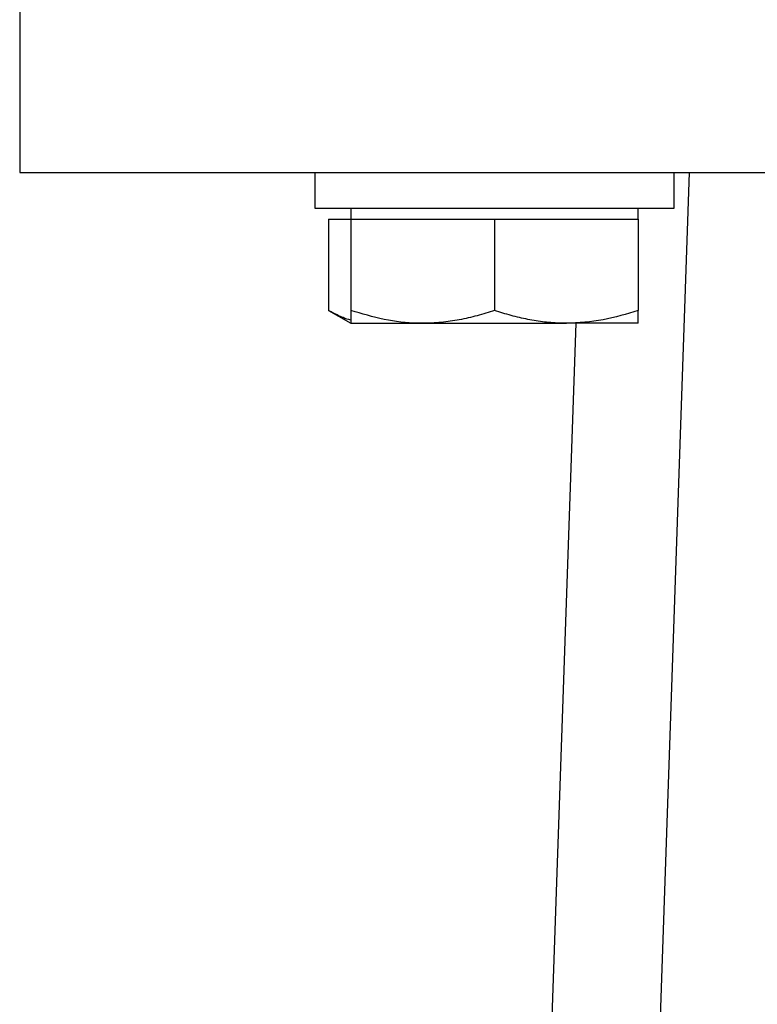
# Model space of a CAD drawing. Header units: millimetres. Extents: x 450 to 3165, y 25 to 2541.
# Tile 19 of 27: x 2913 to 2954, y 1220 to 1275. Entities that reach past the tile are written whole.
import ezdxf

# ---------------------------------------------------------------- set-up
doc = ezdxf.new("R2010")
doc.units = ezdxf.units.MM

msp = doc.modelspace()

# ---------------------------------------------------------------- linework, layer by layer
at = {"color": 7, "linetype": 'Continuous', "lineweight": 25}
for p, q in [((2912.936, 1283.495), (2912.936, 1266.495)), ((2912.936, 1266.495), (3037.936, 1266.495)), ((2929.374, 1266.495), (2929.374, 1264.495)), ((2950.215, 1266.495), (2946.621, 1162.804)), ((2949.374, 1264.495), (2949.374, 1266.495)), ((2929.374, 1264.495), (2949.374, 1264.495)), ((2931.374, 1264.495), (2931.374, 1263.895)), ((2947.374, 1263.895), (2947.374, 1264.495)), ((2930.136, 1263.895), (2930.136, 1258.809)), ((2930.136, 1263.895), (2931.374, 1263.895)), ((2931.374, 1263.895), (2931.374, 1258.809)), ((2931.374, 1263.895), (2935.374, 1263.895)), ((2935.374, 1263.895), (2939.374, 1263.895)), ((2939.374, 1263.895), (2939.374, 1258.809)), ((2939.374, 1263.895), (2943.374, 1263.895)), ((2943.374, 1263.895), (2947.374, 1263.895)), ((2947.374, 1263.895), (2947.374, 1258.809)), ((2930.136, 1258.809), (2931.374, 1258.095)), ((2931.374, 1258.095), (2935.374, 1258.095)), ((2935.374, 1258.095), (2943.374, 1258.095)), ((2942.417, 1214.613), (2943.924, 1258.095)), ((2947.374, 1258.095), (2943.374, 1258.095))]:
    msp.add_line(p, q, dxfattribs=at)
for points, knots in [([(2931.374, 1258.263), (2931.228, 1258.309), (2930.992, 1258.383), (2930.669, 1258.528), (2930.401, 1258.66), (2930.225, 1258.76), (2930.136, 1258.809)], [0, 0, 0, 0, 0.349069, 0.56564, 0.782747, 1, 1, 1, 1]), ([(2935.374, 1258.095), (2935.279, 1258.096), (2934.561, 1258.102), (2933.207, 1258.258), (2931.989, 1258.625), (2931.374, 1258.809)], [0, 0, 0, 0, 0.070086, 0.530782, 1, 1, 1, 1]), ([(2931.374, 1258.809), (2931.374, 1258.512), (2931.374, 1258.133), (2931.374, 1258.102), (2931.374, 1258.095)], [0, 0, 0, 0, 0.785622, 1, 1, 1, 1]), ([(2939.374, 1258.809), (2939.213, 1258.757), (2938.728, 1258.6), (2937.908, 1258.382), (2937.075, 1258.223), (2936.4, 1258.141), (2935.888, 1258.102), (2935.545, 1258.097), (2935.374, 1258.095)], [0, 0, 0, 0, 0.123755, 0.371842, 0.620981, 0.746841, 0.873308, 1, 1, 1, 1]), ([(2943.374, 1258.095), (2943.279, 1258.096), (2943.029, 1258.098), (2942.466, 1258.127), (2941.687, 1258.217), (2940.913, 1258.371), (2940.296, 1258.528), (2939.833, 1258.66), (2939.527, 1258.76), (2939.374, 1258.809)], [0, 0, 0, 0, 0.070048, 0.185059, 0.415881, 0.647857, 0.765018, 0.88247, 1, 1, 1, 1]), ([(2947.374, 1258.809), (2946.724, 1258.61), (2945.413, 1258.207), (2944.058, 1258.132), (2943.374, 1258.095)], [0, 0, 0, 0, 0.495458, 1, 1, 1, 1]), ([(2947.374, 1258.095), (2947.374, 1258.102), (2947.374, 1258.133), (2947.374, 1258.512), (2947.374, 1258.809)], [0, 0, 0, 0, 0.214378, 1, 1, 1, 1])]:
    msp.add_open_spline(points, degree=3, knots=knots, dxfattribs=at)

doc.saveas('drawing.dxf')
